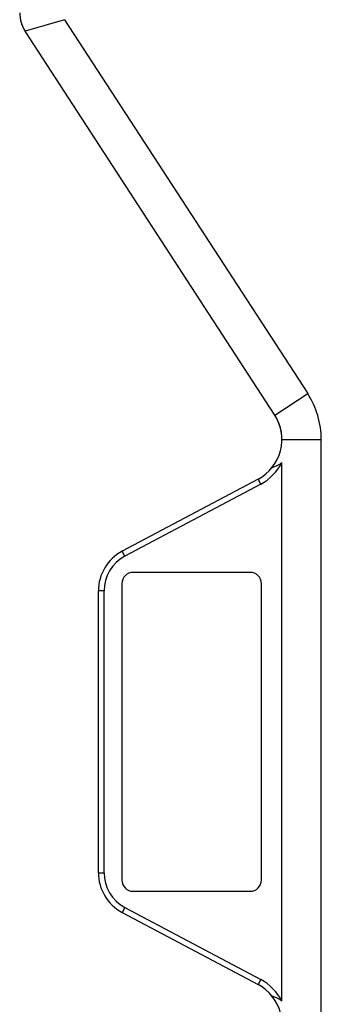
# Model space of a CAD drawing. Header units: millimetres. Extents: x 25 to 415, y 5 to 292.
# Tile 36 of 38: x 283 to 290, y 153 to 175. Entities that reach past the tile are written whole.
import ezdxf

# ---------------------------------------------------------------- set-up
doc = ezdxf.new("R2010")
doc.units = ezdxf.units.MM
doc.header["$LTSCALE"] = 23.1
doc.layers.add('00_COMPONENTS', color=7, linetype='CONTINUOUS')

msp = doc.modelspace()

# ---------------------------------------------------------------- linework, layer by layer
at = {"layer": '00_COMPONENTS', "color": 4}
for p, q in [((283.9994, 175.0623), (283.1244, 174.8031)), ((288.672, 166.2606), (289.4058, 166.7371)), ((288.8333, 165.7159), (289.7083, 165.7159)), ((288.3614, 164.7226), (288.3028, 164.833)), ((285.3395, 163.1158), (285.2809, 163.2262)), ((284.8753, 162.3437), (284.7503, 162.3438)), ((284.7503, 156.071), (284.8753, 156.0711)), ((285.3395, 155.2989), (285.2809, 155.1886)), ((288.3614, 153.6922), (288.3028, 153.5818))]:
    msp.add_line(p, q, dxfattribs=at)
at = {"layer": '00_COMPONENTS', "color": 7}
for p, q in [((283.9994, 175.0623), (289.4058, 166.7371)), ((288.672, 166.2606), (283.1213, 174.8078)), ((288.6715, 166.2595), (283.1213, 174.8061)), ((289.7083, 152.6988), (289.7083, 165.7159)), ((288.8333, 153.2142), (288.8333, 165.2006)), ((288.3028, 164.833), (285.2809, 163.2262)), ((288.3614, 164.7226), (285.3395, 163.1158)), ((288.1253, 162.7574), (285.5253, 162.7574)), ((285.2753, 162.5074), (285.2753, 155.9074)), ((288.3753, 155.9074), (288.3753, 162.5074)), ((284.7503, 156.0715), (284.7503, 162.3433)), ((284.8753, 156.0711), (284.8753, 162.3437)), ((285.5253, 155.6574), (288.1253, 155.6574)), ((285.3395, 155.2989), (288.3614, 153.6922)), ((285.2809, 155.1886), (288.3028, 153.5818))]:
    msp.add_line(p, q, dxfattribs=at)
for centre, radius, start, end in [((283.7503, 175.2163), 0.75, 180, 213), ((283.7503, 175.2145), 0.75, 180, 213), ((287.8333, 165.7159), 1.875, 0, 33), ((287.8333, 165.7159), 1, 298, 33), ((287.8328, 165.7149), 1, 0.06049, 33), ((287.8333, 165.7159), 1.125, 298, 332.73396), ((285.7503, 162.3433), 1, 118, 180), ((285.7503, 162.3433), 0.875, 117.99999, 179.97169), ((285.5253, 162.5074), 0.25, 90, 180), ((288.1253, 162.5074), 0.25, 0, 90), ((285.7503, 156.0715), 1, 180, 242), ((285.7503, 156.0715), 0.875, 180.02831, 242.00001), ((285.5253, 155.9074), 0.25, 180, 270), ((288.1253, 155.9074), 0.25, 270, 360), ((287.8333, 152.6988), 1.125, 27.26604, 62), ((287.8333, 152.6988), 1, 327, 62)]:
    msp.add_arc(centre, radius, start, end, dxfattribs=at)
for centre, start_param, end_param in [((288.303, 165.7159), -1.182046, -0.869562), ((288.303, 152.6988), 0.869562, 1.182046)]:
    msp.add_ellipse(centre, major_axis=(0.822, 0), ratio=0.8206518, start_param=start_param, end_param=end_param, dxfattribs=at)

doc.saveas('drawing.dxf')
